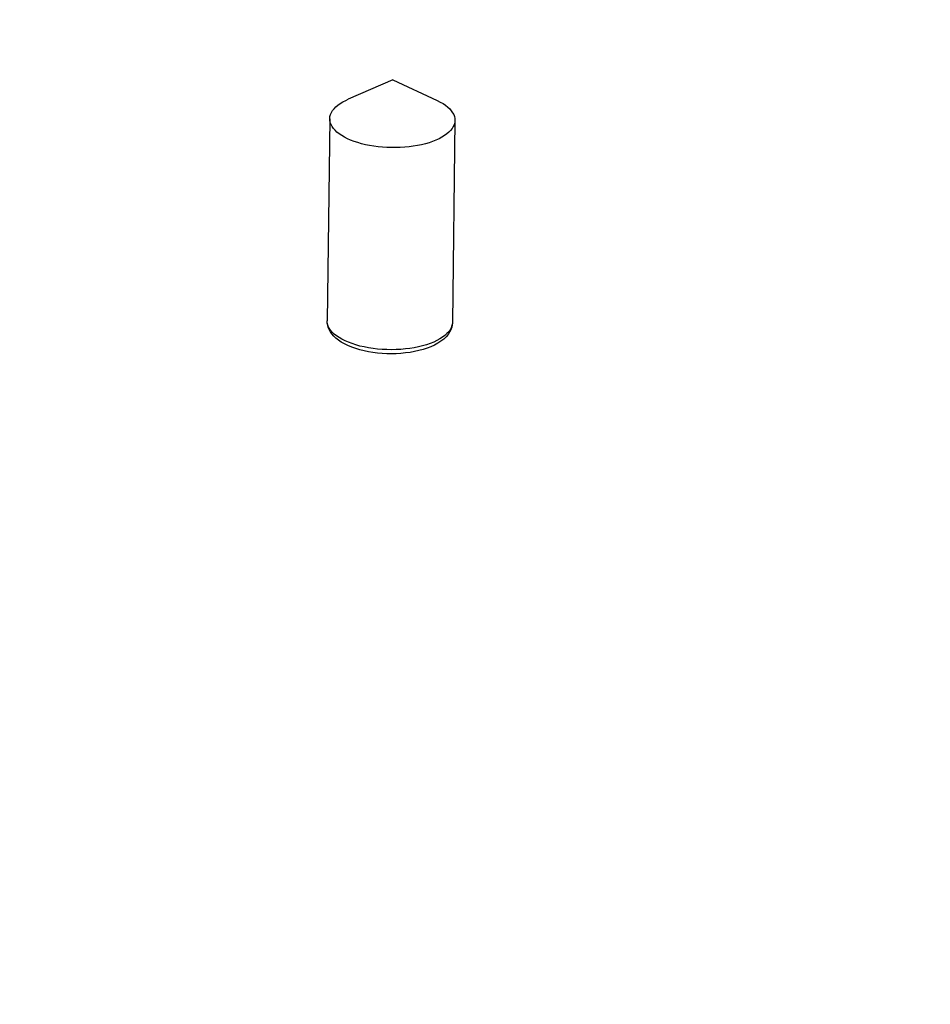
# Model space of a CAD drawing. Header units: inches. Extents: x 0 to 22, y 0 to 17.
# Tile 26 of 46: x 8.2 to 9.4, y 9.5 to 10.8. Entities that reach past the tile are written whole.
import ezdxf

# ---------------------------------------------------------------- set-up
doc = ezdxf.new("R2010")
doc.units = ezdxf.units.IN
doc.header["$LTSCALE"] = 1.21
doc.header["$MEASUREMENT"] = 0
doc.layers.get('0').update_dxf_attribs({"linetype": 'CONTINUOUS'})
doc.styles.get("Standard").update_dxf_attribs({"font": 'arial.ttf'})
doc.dimstyles.new('DIMSTYLE_1', dxfattribs={"dimtxt": 0.17, "dimasz": 0.2, "dimexe": 0.09, "dimexo": 0.07, "dimgap": 0.0425, "dimtad": 0, "dimtih": 1, "dimtoh": 1, "dimzin": 4, "dimdsep": 46, "dimtxsty": 'Standard', "dimblk": '_FILLED', "dimblk1": '_FILLED', "dimblk2": '_FILLED', "dimcen": 0.09, "dimadec": 3, "dimazin": 1, "dimtfac": 1, "dimtdec": 3, "dimtofl": 0, "dimtmove": 0, "dimatfit": 3, "dimldrblk": '_FILLED', "dimfxl": 0, "dimtolj": 1, "dimtzin": 4, "dimarcsym": 0})

# ---------------------------------------------------------------- blocks, each defined once
blk = doc.blocks.new('_FILLED')
at = {"color": 0, "linetype": 'ByBlock'}
blk.add_solid([(0, 0), (-1, 0.2), (-1, -0.2)], dxfattribs=at)
blk = doc.blocks.new('*D1')
at = {"color": 2, "linetype": 'Continuous'}
for p, q in [((20.9102, 11.4958), (20.8549, 11.6315)), ((21.0642, 11.1185), (20.9102, 11.4958)), ((20.9229, 11.4648), (11.4904, 7.6153)), ((1.2938, 3.4541), (10.7263, 7.3035)), ((1.2812, 3.4851), (1.2258, 3.6207)), ((1.4352, 3.1077), (1.2812, 3.4851))]:
    blk.add_line(p, q, dxfattribs=at)
at = {"color": 2, "linetype": 'Continuous', "xscale": 0.2, "yscale": 0.2, "zscale": 0.2}
for p, rotation in [((20.9229, 11.4648), 22.2006454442), ((1.2938, 3.4541), 202.2006454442)]:
    blk.add_blockref('_FILLED', p, dxfattribs=dict(at, rotation=rotation))
at = {"color": 2, "linetype": 'Continuous', "insert": (11.1084, 7.5444), "char_height": 0.17, "width": 0.594052, "attachment_point": 2, "line_spacing_factor": 0.9}
blk.add_mtext('37.00', dxfattribs=at)
blk = doc.blocks.new('*D2')
at = {"color": 2, "linetype": 'Continuous'}
for p, q in [((20.9184, 9.8257), (20.863, 9.9613)), ((21.0618, 9.4741), (20.9184, 9.8257)), ((20.9311, 9.7946), (11.4986, 5.9452)), ((1.302, 1.7839), (10.7345, 5.6333)), ((1.2893, 1.8149), (1.234, 1.9505)), ((1.4328, 1.4634), (1.2893, 1.8149))]:
    blk.add_line(p, q, dxfattribs=at)
at = {"color": 2, "linetype": 'Continuous', "xscale": 0.2, "yscale": 0.2, "zscale": 0.2}
for p, rotation in [((20.9311, 9.7946), 22.2006454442), ((1.302, 1.7839), 202.2006454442)]:
    blk.add_blockref('_FILLED', p, dxfattribs=dict(at, rotation=rotation))
at = {"color": 2, "linetype": 'Continuous', "insert": (11.1165, 5.8743), "char_height": 0.17, "width": 0.594052, "attachment_point": 2, "line_spacing_factor": 0.9}
blk.add_mtext('37.00', dxfattribs=at)

msp = doc.modelspace()

# ---------------------------------------------------------------- linework, layer by layer
at = {"color": 7, "linetype": 'Continuous'}
for p, q in [((8.6831, 10.758), (8.6229, 10.7318)), ((8.5979, 10.7054), (8.5945, 10.4327)), ((8.7669, 10.7033), (8.7634, 10.4306)), ((8.7634, 10.4306), (8.7634, 10.4291))]:
    msp.add_line(p, q, dxfattribs=at)
for points in [[(8.6831, 10.758), (8.7431, 10.7301), (8.7471, 10.728), (8.7508, 10.7259)], [(8.5979, 10.7054), (8.5979, 10.7058), (8.5982, 10.7085), (8.599, 10.7112), (8.6001, 10.7138), (8.6017, 10.7164), (8.6037, 10.7189), (8.6061, 10.7214), (8.6089, 10.7237), (8.612, 10.726), (8.6156, 10.7282), (8.6194, 10.7302), (8.6229, 10.7318)], [(8.7508, 10.7259), (8.7542, 10.7236), (8.7572, 10.7212), (8.7598, 10.7188), (8.762, 10.7162), (8.7638, 10.7136), (8.7652, 10.711), (8.7662, 10.7083), (8.7668, 10.7056), (8.7669, 10.7033)], [(8.614, 10.6828), (8.6106, 10.6851), (8.6076, 10.6875), (8.605, 10.6899), (8.6028, 10.6925), (8.601, 10.6951), (8.5996, 10.6977), (8.5986, 10.7004), (8.5981, 10.7031), (8.5979, 10.7054)], [(8.7669, 10.7033), (8.7669, 10.7029), (8.7666, 10.7002), (8.7659, 10.6975), (8.7647, 10.6949), (8.7631, 10.6923), (8.7611, 10.6898), (8.7587, 10.6873), (8.7559, 10.685), (8.7528, 10.6827), (8.7493, 10.6805), (8.7454, 10.6785), (8.7412, 10.6766), (8.7368, 10.6748), (8.732, 10.6732)], [(8.732, 10.6732), (8.727, 10.6717), (8.7218, 10.6705), (8.7163, 10.6693), (8.7107, 10.6684), (8.705, 10.6676), (8.6991, 10.6671), (8.6931, 10.6667), (8.6871, 10.6665), (8.6811, 10.6665), (8.6751, 10.6667), (8.6691, 10.6671), (8.6632, 10.6677), (8.6574, 10.6685), (8.6517, 10.6694), (8.6461, 10.6705), (8.6408, 10.6718), (8.6356, 10.6733), (8.6307, 10.6749), (8.6261, 10.6767), (8.6218, 10.6786), (8.6177, 10.6807), (8.614, 10.6828)], [(8.6105, 10.4102), (8.6071, 10.4125), (8.604, 10.415), (8.6013, 10.4176), (8.599, 10.4202), (8.5972, 10.4229), (8.5958, 10.4257), (8.5949, 10.4285), (8.5945, 10.4314), (8.5945, 10.4327)], [(8.6133, 10.4042), (8.6096, 10.4068), (8.6063, 10.4094), (8.6033, 10.4122), (8.6008, 10.4151), (8.5988, 10.4181), (8.5971, 10.421), (8.5959, 10.424), (8.5951, 10.4269), (8.5946, 10.4298), (8.5945, 10.4327)], [(8.7634, 10.4306), (8.7632, 10.4274), (8.7625, 10.4241), (8.7614, 10.4208), (8.7597, 10.4176), (8.7576, 10.4143), (8.7549, 10.4112), (8.7517, 10.4081), (8.7479, 10.4052), (8.7438, 10.4025), (8.7392, 10.4), (8.7343, 10.3978), (8.7292, 10.3958), (8.7238, 10.3941), (8.7181, 10.3926), (8.7123, 10.3913), (8.7063, 10.3902), (8.7002, 10.3894), (8.694, 10.3888), (8.6877, 10.3884), (8.6813, 10.3883), (8.675, 10.3884), (8.6687, 10.3887), (8.6624, 10.3892), (8.6562, 10.39), (8.6501, 10.391), (8.6442, 10.3922), (8.6385, 10.3937), (8.6329, 10.3953), (8.6276, 10.3972), (8.6225, 10.3993), (8.6178, 10.4017), (8.6133, 10.4042)], [(8.7634, 10.4291), (8.7628, 10.4263), (8.7619, 10.4235), (8.7604, 10.4208), (8.7585, 10.4181), (8.7561, 10.4155), (8.7533, 10.413), (8.7501, 10.4106), (8.7465, 10.4083), (8.7425, 10.4061), (8.7382, 10.4041), (8.7335, 10.4022), (8.7285, 10.4005), (8.7233, 10.399), (8.7178, 10.3977), (8.712, 10.3965), (8.7061, 10.3956), (8.7001, 10.3948), (8.6939, 10.3943), (8.6876, 10.3939), (8.6813, 10.3938), (8.675, 10.3939), (8.6687, 10.3942), (8.6624, 10.3947), (8.6563, 10.3954), (8.6502, 10.3964), (8.6444, 10.3975), (8.6387, 10.3988), (8.6332, 10.4003), (8.6281, 10.402), (8.6232, 10.4038), (8.6186, 10.4058), (8.6144, 10.4079), (8.6105, 10.4102)]]:
    msp.add_lwpolyline(points, dxfattribs=at)

# ---------------------------------------------------------------- dimensions: what is measured, and where the dimension line sits
at = {"color": 2, "linetype": 'Continuous'}
for base, p1, p2, picture, middle in [((20.9229, 11.4648), (1.4616, 3.0429), (21.0907, 11.0536), '*D1', (11.108, 7.4585)), ((20.9311, 9.7946), (1.4593, 1.3986), (21.0883, 9.4093), '*D2', (11.1162, 5.7883))]:
    dim = msp.add_linear_dim(base=base, p1=p1, p2=p2, angle=22.2006, text='37.00', dimstyle='DIMSTYLE_1', dxfattribs=at)
    dim.commit()
    dim.dimension.update_dxf_attribs({"geometry": picture, "text_midpoint": middle, "dimtype": 160})

doc.saveas('drawing.dxf')
